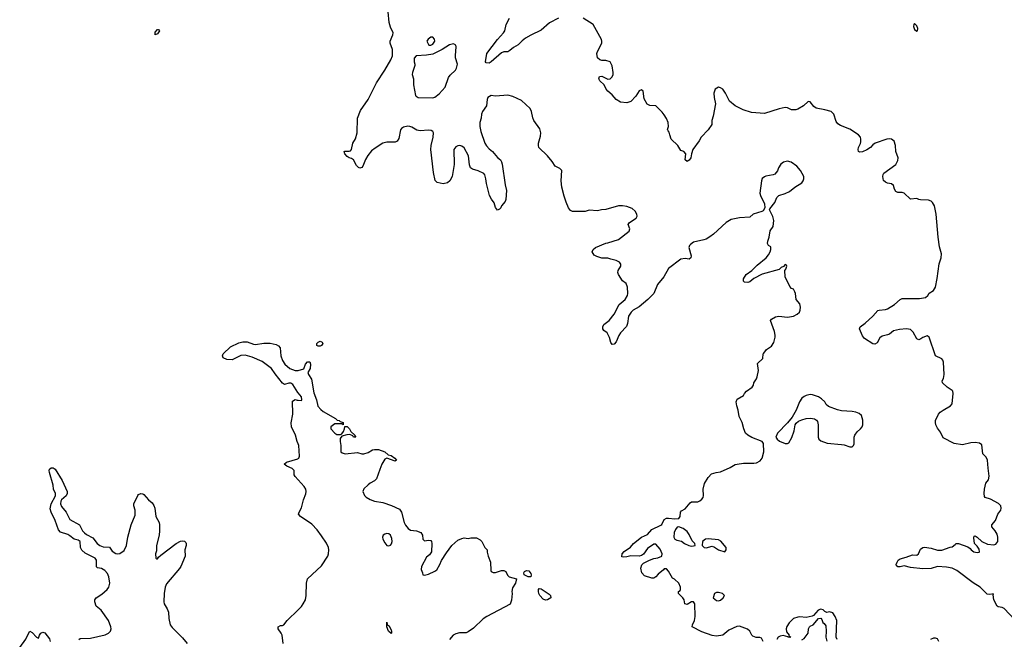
# Model space of a CAD drawing. Header units: inches. Extents: x 2396598 to 2566999, y 262085 to 451979.
# Tile 166 of 256: x 2427329 to 2436770, y 422471 to 428416. Entities that reach past the tile are written whole.
import ezdxf

# ---------------------------------------------------------------- set-up
doc = ezdxf.new("R2010")
doc.units = ezdxf.units.IN
doc.header["$MEASUREMENT"] = 0
doc.layers.add('C4422', color=7, linetype='Continuous')
doc.layers.add('C4432', color=7, linetype='Continuous')

msp = doc.modelspace()

# ---------------------------------------------------------------- linework, layer by layer
at = {"layer": 'C4422', "color": 5, "elevation": 60}
msp.add_lwpolyline([(2428630, 428269), (2428627, 428287), (2428630, 428296), (2428650, 428322.8), (2428662, 428322), (2428670.5, 428310.5), (2428658.8, 428290), (2428650, 428279)], close=True, dxfattribs=at)
for points in [[(2430000, 424834.7), (2429997.6, 424837.6), (2429950, 424916), (2429930, 424929.2), (2429910.9, 424929.1), (2429870, 424915.3), (2429850, 424929), (2429777.6, 425017.6), (2429745.2, 425070), (2429655.1, 425135.1), (2429558.6, 425178.6), (2429490, 425198.4), (2429450, 425195.1), (2429366.6, 425153.4), (2429315.1, 425155.1), (2429279, 425170), (2429273.2, 425190), (2429281.2, 425210), (2429350, 425276), (2429430, 425314.8), (2429470, 425324), (2429510, 425324), (2429570, 425301), (2429590, 425298.8), (2429670, 425311.3), (2429730, 425311.3), (2429790, 425298), (2429810, 425286.8), (2429826, 425266), (2429834.9, 425190), (2429850, 425146), (2429870.3, 425110.3), (2429919.1, 425070), (2429970, 425050.3), (2429998, 425050), (2430000, 425050.5)], [(2430000, 424345.3), (2429989.4, 424370), (2429972.7, 424430), (2429937.2, 424510), (2429933.6, 424546.4), (2429949.3, 424630.7), (2429944, 424756), (2429970, 424771), (2429990, 424764.7), (2430000, 424764)], [(2430000, 423999.5), (2429971.9, 424031.9), (2429962.7, 424050), (2429960.9, 424090), (2429956.1, 424096.1), (2429941.2, 424110), (2429890, 424133.3), (2429865.6, 424150), (2429888.3, 424171.7), (2429997, 424203), (2430000, 424205.1)], [(2427898, 422470), (2427910, 422478), (2428010, 422481), (2428150, 422514.9), (2428181.2, 422530), (2428199.5, 422550), (2428205.6, 422570), (2428203, 422590), (2428182.4, 422650), (2428110, 422749), (2428064, 422790), (2428048.7, 422830), (2428048.7, 422850), (2428062, 422870), (2428117.2, 422902.8), (2428169.2, 422950), (2428184, 422970), (2428193.2, 423010), (2428185.2, 423070), (2428170, 423102), (2428145.2, 423130), (2428114, 423150), (2428076, 423156), (2428064.8, 423164.8), (2428065.4, 423230), (2428052.8, 423250), (2427956.1, 423296.1), (2427925.6, 423325.6), (2427911.2, 423350), (2427909.5, 423410), (2427890, 423420.4), (2427850.7, 423430.7), (2427810, 423464.2), (2427790, 423474.7), (2427720.1, 423500.1), (2427701.2, 423521.2), (2427669.5, 423610), (2427630, 423689.2), (2427622, 423722), (2427629.8, 423770), (2427671.5, 423848.5), (2427673.5, 423870), (2427652.4, 423910), (2427649.8, 423950), (2427615.3, 424070), (2427613, 424090), (2427616.6, 424103.4), (2427630, 424116.4), (2427650, 424115.3), (2427670, 424101.6), (2427735.6, 423995.6), (2427786.2, 423890), (2427785.6, 423870), (2427773.7, 423846.3), (2427730.4, 423810), (2427724.3, 423795.7), (2427722.3, 423770), (2427730, 423743.8), (2427774.9, 423690), (2427810, 423620.4), (2427902, 423570), (2427933.1, 423510), (2427950, 423491.8), (2427970, 423476.5), (2428030, 423444.9), (2428072.7, 423390), (2428099.1, 423370), (2428130, 423356.5), (2428190, 423354.8), (2428216.5, 423316.5), (2428250, 423294.4), (2428270, 423290.4), (2428290, 423293), (2428330, 423322.8), (2428354, 423370), (2428367.7, 423452.3), (2428399.3, 423570), (2428437.2, 423662.8), (2428437.6, 423710), (2428425.1, 423750), (2428425.1, 423770), (2428460.9, 423850), (2428470, 423860.7), (2428490, 423870.6), (2428510, 423867.3), (2428520.5, 423860.5), (2428563, 423810), (2428598.7, 423778.7), (2428614.7, 423754.7), (2428623.8, 423730), (2428636, 423650), (2428666, 423590), (2428671, 423570), (2428670.8, 423510), (2428666, 423470), (2428642.8, 423370), (2428639.8, 423320.2), (2428632, 423290), (2428634, 423250), (2428642, 423242), (2428650, 423242), (2428661.2, 423258.8), (2428682.7, 423277.3), (2428830, 423390.8), (2428870, 423411), (2428890, 423416), (2428910, 423411.3), (2428921, 423401), (2428926, 423390), (2428926, 423370), (2428911.3, 423330), (2428916, 423270), (2428874, 423170), (2428860.7, 423150), (2428736.2, 423003.8), (2428724.4, 422970), (2428714.9, 422910), (2428710.4, 422830.4), (2428716.3, 422810), (2428743.8, 422763.8), (2428754.8, 422730), (2428758, 422670), (2428773.4, 422610), (2428790, 422582.8), (2428890, 422486), (2428934.8, 422430)], [(2429857.2, 422430), (2429845.2, 422510), (2429837.2, 422530), (2429809.3, 422570), (2429809.3, 422590), (2429830, 422602.8), (2429850, 422602.8), (2429862, 422610), (2429895.3, 422650), (2430000, 422754.7)], [(2427329.5, 422390.5), (2427389.3, 422470.7), (2427413.2, 422526.8), (2427428, 422550), (2427450, 422536), (2427490, 422491), (2427510, 422482), (2427518, 422510), (2427531.6, 422528.4), (2427550, 422539.1), (2427570, 422533.4), (2427615.5, 422475.5), (2427621.7, 422450)]]:
    msp.add_lwpolyline(points, dxfattribs=at)
at = {"layer": 'C4432', "color": 5}
for points, elevation in [([(2434458, 422450), (2434442, 422482), (2434427.3, 422487.3), (2434390, 422488), (2434360.2, 422500.2), (2434348.7, 422510), (2434328.9, 422548.9), (2434308.9, 422568.9), (2434230, 422595.3), (2434205.4, 422594.6), (2434130, 422559.3), (2434070, 422509.2), (2434010, 422499.5), (2433970, 422507), (2433870, 422542.7), (2433778, 422590), (2433779, 422610), (2433801.2, 422650), (2433806.6, 422690), (2433804, 422810), (2433790, 422828.7), (2433770, 422828.7), (2433730, 422804), (2433708, 422810), (2433699, 422850), (2433689.3, 422869.3), (2433646, 422910), (2433646, 422930), (2433662, 422938), (2433666, 422950), (2433666, 422970), (2433648, 423010), (2433608.4, 423048.4), (2433590, 423058), (2433550, 423126), (2433530, 423146), (2433510, 423146), (2433503.6, 423136.4), (2433450, 423097.2), (2433430.4, 423069.6), (2433410, 423057), (2433390, 423057), (2433319, 423079), (2433295.3, 423110), (2433286.3, 423153.7), (2433294.6, 423185.4), (2433310, 423202), (2433368.4, 423231.6), (2433410, 423244.7), (2433449.1, 423250.9), (2433488, 423270), (2433488.7, 423290), (2433470, 423335.3), (2433430, 423382), (2433410, 423382), (2433350, 423342), (2433311.3, 423288.7), (2433290, 423275.3), (2433270, 423268.7), (2433190, 423273.2), (2433150, 423260.9), (2433118, 423258), (2433103.1, 423263.1), (2433105.2, 423290), (2433125.8, 423314.2), (2433186.6, 423353.4), (2433214, 423390), (2433290, 423450.5), (2433350, 423474.8), (2433390, 423522.8), (2433475.5, 423564.5), (2433486.3, 423573.7), (2433510, 423621), (2433530, 423632), (2433550, 423634), (2433610, 423626), (2433649, 423631), (2433662, 423650), (2433666, 423690), (2433676.4, 423703.6), (2433710, 423721), (2433758.6, 423781.4), (2433770, 423790.3), (2433830, 423790.4), (2433850, 423799.3), (2433870, 423815.5), (2433881.6, 423830), (2433886.3, 423850), (2433882.4, 423910), (2433895.6, 423964.4), (2433930, 424024.7), (2433962.7, 424057.3), (2434007.5, 424072.5), (2434050, 424079.1), (2434140.1, 424119.9), (2434190, 424147.7), (2434207.5, 424152.5), (2434270, 424162), (2434370, 424159.3), (2434394.9, 424165.1), (2434430, 424184), (2434449.3, 424210), (2434465.2, 424270), (2434462, 424350), (2434448, 424370), (2434350, 424406.6), (2434309.7, 424429.7), (2434289.7, 424449.7), (2434271.3, 424491.3), (2434256.3, 424550), (2434228.2, 424608.2), (2434218.4, 424670), (2434204.5, 424710), (2434198, 424750), (2434210, 424776), (2434268, 424810), (2434278, 424830), (2434298, 424850), (2434354, 424890), (2434365.2, 424910), (2434369.5, 424930.5), (2434395.3, 424970), (2434402, 424990), (2434412.3, 425050), (2434404.5, 425115.5), (2434454.8, 425165.2), (2434459, 425210), (2434463.2, 425216.8), (2434489, 425250), (2434536.5, 425283.5), (2434560.2, 425319.8), (2434573.2, 425370), (2434573.2, 425390), (2434565.6, 425425.6), (2434528.7, 425530), (2434536.4, 425543.6), (2434576.5, 425563.5), (2434609.3, 425570.7), (2434690, 425560.7), (2434750, 425570.6), (2434785.2, 425590), (2434805.2, 425610), (2434813.2, 425630), (2434816.5, 425656.5), (2434808.9, 425688.9), (2434775.3, 425730), (2434768.9, 425788.9), (2434763.1, 425803.1), (2434748.7, 425828.7), (2434730, 425838), (2434714.6, 425854.6), (2434668, 425950), (2434666, 426010), (2434676.4, 426023.6), (2434686, 426050), (2434682, 426062), (2434670, 426066), (2434652.7, 426047.3), (2434630, 426038), (2434610, 426018), (2434450, 425973.2), (2434367.3, 425932.7), (2434330, 425902), (2434310, 425895.3), (2434278, 425898), (2434268.4, 425908.4), (2434268.7, 425928.7), (2434295.3, 425970), (2434350, 426010.8), (2434399.5, 426060.5), (2434486.6, 426130), (2434510, 426158.8), (2434526.6, 426190), (2434532, 426212), (2434530, 426238), (2434508.7, 426250), (2434499, 426270), (2434501.2, 426290), (2434516, 426330), (2434526, 426390), (2434555.3, 426430), (2434559.3, 426490), (2434550, 426528), (2434518, 426590), (2434520.4, 426599.6), (2434570, 426662), (2434588.7, 426710), (2434608.7, 426730), (2434670, 426747.3), (2434710, 426766.8), (2434762, 426810), (2434828, 426850), (2434842, 426870), (2434849, 426890), (2434849, 426910), (2434817.2, 426970), (2434781.2, 427010), (2434728, 427050), (2434690, 427057), (2434652, 427050), (2434626, 427030), (2434605.8, 426994.2), (2434595.5, 426964.5), (2434570, 426934), (2434553, 426927), (2434485.1, 426914.9), (2434470, 426909.3), (2434448.5, 426891.5), (2434440.7, 426870), (2434427.3, 426750), (2434431, 426730), (2434472, 426650), (2434474, 426610), (2434456.9, 426583.1), (2434445.4, 426574.6), (2434362, 426550), (2434330, 426522), (2434230, 426516), (2434150, 426498), (2434102.8, 426470), (2433982, 426358), (2433948.1, 426331.9), (2433911.3, 426310), (2433890, 426302.7), (2433790, 426281.2), (2433759.8, 426260.2), (2433750.6, 426249.4), (2433744.9, 426230), (2433767.7, 426150), (2433766, 426130), (2433750, 426117.2), (2433710, 426124.5), (2433670, 426119.5), (2433550, 426028.7), (2433504.9, 425950), (2433445.5, 425874.5), (2433410, 425789.3), (2433350.6, 425730), (2433270, 425660.9), (2433210, 425627.8), (2433192.2, 425610), (2433167, 425570), (2433158, 425502), (2433147.7, 425472.3), (2433090.3, 425409.7), (2433074.9, 425385.1), (2433050, 425326), (2433030, 425302.7), (2433010, 425299), (2432998.4, 425318.4), (2432986, 425366), (2432970, 425398), (2432962, 425410), (2432930, 425434), (2432920.9, 425450), (2432919.5, 425470), (2432931.8, 425490), (2432980.5, 425530), (2433029.7, 425590), (2433078, 425682), (2433133.6, 425730), (2433157, 425770), (2433160.7, 425790), (2433158.4, 425850), (2433143.3, 425883.3), (2433109.2, 425910), (2433069.4, 425970), (2433064.5, 425990), (2433069.3, 426010), (2433092, 426050), (2433092.3, 426070), (2433081.2, 426090), (2433050, 426104.5), (2432997, 426117), (2432970, 426129), (2432910, 426129.2), (2432863.2, 426143.2), (2432838, 426158), (2432818, 426190), (2432828, 426210), (2432849.4, 426230.6), (2432949.6, 426270.4), (2432970, 426273.4), (2433071.9, 426308.1), (2433172.9, 426387.1), (2433179, 426410), (2433164, 426450), (2433177.2, 426470), (2433239.3, 426510), (2433249.3, 426530), (2433246, 426550), (2433230, 426579), (2433203.2, 426603.2), (2433150, 426624), (2433110, 426629), (2433070, 426628.7), (2432950, 426594), (2432907.1, 426592.9), (2432870, 426582.7), (2432790.6, 426589.4), (2432750, 426575.1), (2432650, 426574.5), (2432630, 426576.2), (2432610, 426585.6), (2432590, 426612), (2432570, 426663.7), (2432550, 426721.2), (2432528.7, 426810), (2432521.6, 426870), (2432528, 426970), (2432508.9, 426988.9), (2432465.2, 427010), (2432435.6, 427055.6), (2432389.7, 427109.7), (2432308, 427190), (2432303.5, 427210), (2432305.4, 427230), (2432323.3, 427296.7), (2432327.6, 427330), (2432317.8, 427370), (2432260.4, 427450), (2432250, 427473.2), (2432236.1, 427536.1), (2432223.3, 427563.3), (2432139.8, 427639.8), (2432057.8, 427677.8), (2432010, 427690.6), (2431890, 427683), (2431850, 427689.3), (2431818.8, 427670), (2431810.8, 427650), (2431804, 427590), (2431766.2, 427533.8), (2431757.1, 427510), (2431754.3, 427470), (2431741.8, 427430), (2431742.4, 427390), (2431750, 427342.8), (2431790.3, 427230), (2431804.7, 427204.7), (2431830, 427175.3), (2431861.3, 427150), (2431910, 427093.4), (2431938.8, 427070), (2431950, 427051.3), (2431955.5, 427030), (2431984, 426830), (2431996.3, 426776.3), (2431990.6, 426689.4), (2431984.7, 426670), (2431950.7, 426629.3), (2431942.8, 426610), (2431930, 426597.2), (2431910, 426589), (2431890, 426615.3), (2431879.3, 426659.3), (2431853.4, 426693.4), (2431835.1, 426730), (2431804, 426844), (2431800.5, 426890), (2431788.2, 426928.2), (2431778.6, 426938.6), (2431726.1, 426966.1), (2431670, 426983), (2431652.9, 426992.9), (2431642.5, 427022.5), (2431633.3, 427110), (2431590, 427185.1), (2431570, 427202.4), (2431550, 427209.6), (2431530, 427207), (2431510, 427196), (2431492.7, 427170), (2431494.4, 427025.6), (2431475.3, 426910), (2431453, 426870), (2431430, 426849.6), (2431390, 426841.6), (2431333.2, 426853.2), (2431312.9, 426872.9), (2431297, 426950), (2431272, 427170), (2431274.5, 427210), (2431293.7, 427290), (2431296.9, 427330), (2431290, 427343.7), (2431273.8, 427353.8), (2431250, 427356), (2431168.4, 427348.4), (2431136.4, 427356.4), (2431090, 427385.6), (2431070, 427391.2), (2431050, 427392.8), (2431010, 427383.6), (2430990, 427371.8), (2430981.6, 427358.4), (2430964.1, 427275.9), (2430950.2, 427249.8), (2430930, 427240.4), (2430850, 427239.3), (2430810, 427231.9), (2430736.3, 427183.7), (2430703.5, 427156.5), (2430667, 427113), (2430645, 427075), (2430619.5, 427010), (2430610, 426998.4), (2430590, 426992), (2430578, 426998), (2430558.4, 427018.4), (2430529, 427070), (2430510, 427085.2), (2430490, 427089), (2430470, 427102.7), (2430446, 427130), (2430442, 427150), (2430447.2, 427152.8), (2430490, 427154), (2430501.2, 427158.8), (2430509.4, 427170.6), (2430525.2, 427230), (2430550, 427272), (2430563.7, 427330), (2430569.5, 427470), (2430595.9, 427544.1), (2430669.2, 427650), (2430749.4, 427810), (2430829.5, 427930.5), (2430889, 428030), (2430904, 428070), (2430905.2, 428130), (2430881.2, 428190), (2430881.2, 428210), (2430906, 428270), (2430909.2, 428290), (2430883.3, 428343.3), (2430872.7, 428390), (2430864, 428490)], 60), ([(2432496.3, 428430), (2432410, 428385.1), (2432330, 428314.7), (2432230, 428268), (2432180.4, 428239.6), (2432146.4, 428213.6), (2432110, 428176.2), (2432064, 428150), (2432030, 428119), (2432010, 428109), (2431970, 428106), (2431950, 428098), (2431850.8, 428010), (2431830, 427999.3), (2431802, 428002), (2431795.3, 428010), (2431807.6, 428090), (2431910, 428226.8), (2431969.7, 428290.3), (2431980.9, 428310), (2431993.6, 428370), (2432026, 428430)], 40), ([(2436870, 422657.2), (2436770, 422765.1), (2436750, 422776.9), (2436710, 422783.7), (2436701.2, 422790), (2436669.5, 422850), (2436662, 422898), (2436666, 422906), (2436630, 422899.5), (2436604.2, 422904.2), (2436537.2, 422970), (2436472.6, 423012.6), (2436314.5, 423130), (2436270, 423152.4), (2436216.8, 423163.2), (2436130, 423167.8), (2436070, 423151.6), (2435990, 423147.1), (2435870, 423161), (2435810, 423174.3), (2435770, 423165.1), (2435750, 423165.1), (2435737, 423177), (2435732.3, 423190), (2435741.6, 423210), (2435753.3, 423230), (2435770, 423244.2), (2435830, 423258.3), (2435890, 423280.5), (2435930, 423278), (2435948.9, 423291.1), (2435965.6, 423334.4), (2435988, 423350), (2436006.2, 423353.8), (2436070, 423344.6), (2436130, 423325.7), (2436170, 423325.3), (2436250, 423356), (2436270, 423358), (2436300.4, 423379.6), (2436308, 423390), (2436330, 423391.3), (2436419.1, 423359.1), (2436443.5, 423343.5), (2436451.3, 423330), (2436478, 423310), (2436510, 423304), (2436530, 423306.8), (2436533.2, 423310), (2436530, 423335.3), (2436510, 423364), (2436484, 423390), (2436476.4, 423443.6), (2436480.4, 423459.6), (2436490, 423462), (2436510, 423451), (2436556, 423410), (2436610, 423384), (2436670, 423378), (2436690, 423382), (2436708, 423410), (2436708.4, 423451.6), (2436700.2, 423480.2), (2436684, 423510), (2436649, 423550), (2436649, 423570), (2436686, 423610), (2436707, 423670), (2436736, 423710), (2436741.2, 423730), (2436737.2, 423750), (2436714, 423774), (2436636.6, 423816.6), (2436588, 423830), (2436581.2, 423841.2), (2436576, 423870), (2436579.3, 423910), (2436594, 423970), (2436617.6, 424002.4), (2436625.4, 424034.6), (2436614.2, 424114.2), (2436609.8, 424190), (2436597.7, 424217.7), (2436565.6, 424250), (2436555.2, 424335.2), (2436532.3, 424352.3), (2436490, 424359.8), (2436450, 424355.3), (2436370, 424336.8), (2436289.4, 424350), (2436183.8, 424403.8), (2436157.4, 424457.4), (2436130, 424496.9), (2436113.5, 424530), (2436109, 424550), (2436110.9, 424570), (2436137.7, 424630), (2436155.8, 424650), (2436183.5, 424670), (2436252.8, 424710), (2436269.8, 424730), (2436280.5, 424830), (2436276.2, 424850), (2436270, 424858), (2436220.9, 424890), (2436176.2, 424930), (2436173.3, 424950), (2436185.7, 424974.3), (2436194.8, 425010), (2436187.6, 425130), (2436180.7, 425150), (2436170, 425162), (2436109.2, 425190), (2436049.3, 425369.3), (2436030, 425381.2), (2435990, 425367), (2435970, 425352.3), (2435950, 425344.5), (2435930, 425352.7), (2435897.6, 425417.6), (2435870, 425442.4), (2435831.1, 425451.1), (2435764.8, 425444.8), (2435708, 425432), (2435670, 425399.7), (2435650, 425391.1), (2435599.5, 425380.5), (2435577.6, 425362.4), (2435550, 425315.3), (2435530, 425302.7), (2435510, 425306), (2435430, 425356), (2435410, 425384), (2435382.7, 425450), (2435389.2, 425470), (2435435.5, 425504.5), (2435510, 425570.6), (2435555.9, 425624.1), (2435569.7, 425630.3), (2435630, 425634.4), (2435650, 425640.5), (2435715.8, 425684.2), (2435770, 425732.7), (2435790, 425739.3), (2435957.7, 425742.3), (2436015.3, 425750), (2436038, 425770), (2436050, 425792), (2436090, 425818), (2436109.7, 425850.3), (2436127.1, 425932.9), (2436145.4, 426074.6), (2436163.7, 426130), (2436166.6, 426170), (2436150, 426238), (2436135, 426330), (2436115.6, 426550), (2436100.3, 426630), (2436082.9, 426662.9), (2436070, 426674), (2436044.7, 426684.7), (2435966.3, 426686.3), (2435949, 426690), (2435930, 426700.9), (2435870, 426693.6), (2435810, 426751.2), (2435790, 426756.9), (2435750, 426756.9), (2435730, 426768), (2435717.2, 426790), (2435706.1, 426826.1), (2435690, 426841.7), (2435648.9, 426848.9), (2435630, 426857.4), (2435612.5, 426872.5), (2435604.2, 426910), (2435607, 426930), (2435615.6, 426944.4), (2435730, 427025.2), (2435750, 427064), (2435751.6, 427091.6), (2435731.5, 427150), (2435726.3, 427210), (2435714.3, 427250), (2435689, 427270), (2435670, 427274), (2435642.8, 427270), (2435530.8, 427230), (2435510, 427215.6), (2435486.7, 427190), (2435452.6, 427167.4), (2435410, 427146.9), (2435384.4, 427144.4), (2435371.8, 427151.8), (2435367.3, 427170), (2435371.1, 427190), (2435391.2, 427228.8), (2435394.6, 427245.4), (2435395, 427270), (2435389.8, 427290), (2435370.5, 427310.5), (2435290, 427365.6), (2435200.6, 427400.6), (2435175.2, 427415.2), (2435158.8, 427438.8), (2435134.8, 427510), (2435110, 427536), (2435050, 427552.5), (2434966.7, 427566.7), (2434944, 427584), (2434910, 427627.3), (2434890, 427629.6), (2434843.8, 427590), (2434790, 427556.9), (2434770, 427549.7), (2434730, 427551.3), (2434689.8, 427569.8), (2434670, 427573.5), (2434610, 427559.8), (2434470, 427514.6), (2434345.5, 427525.5), (2434266, 427550), (2434188.5, 427588.5), (2434134.5, 427634.5), (2434096.9, 427710), (2434070, 427747.8), (2434050, 427761.1), (2434030, 427767.6), (2433999.1, 427750), (2433985.5, 427710), (2433987.7, 427670), (2434001, 427610), (2433978, 427490), (2433966, 427450), (2433964.7, 427410), (2433930, 427358), (2433862, 427290), (2433845.4, 427254.6), (2433784.7, 427170), (2433771.3, 427130), (2433766, 427090), (2433750, 427069), (2433730, 427055.3), (2433709, 427070), (2433718, 427130), (2433698, 427150), (2433670, 427162), (2433639, 427210), (2433577.2, 427270), (2433562, 427310), (2433558, 427338), (2433546, 427350), (2433542, 427362), (2433549.2, 427390.8), (2433546, 427430), (2433530, 427469), (2433510, 427502), (2433490, 427528.7), (2433428.9, 427588.9), (2433370, 427592), (2433345.7, 427605.7), (2433317.2, 427657.2), (2433307, 427730), (2433290, 427741.3), (2433270, 427734.7), (2433236.9, 427683.1), (2433188.5, 427630), (2433150, 427618.7), (2433090, 427624.7), (2433048.7, 427650), (2433010, 427694.7), (2432969.3, 427730), (2432952.3, 427750), (2432933.2, 427790), (2432893.2, 427830), (2432882, 427850), (2432888.4, 427871.6), (2432910, 427874.8), (2432970, 427845.5), (2432990, 427848.2), (2433010, 427866), (2433019.3, 427890), (2433021, 427910), (2433011.7, 427971.7), (2432989.5, 428010), (2432950, 428023.5), (2432910, 428025.1), (2432890.8, 428030.8), (2432869.8, 428049.8), (2432864.2, 428090), (2432869.9, 428110), (2432911.6, 428190), (2432912.3, 428210), (2432907.2, 428227.2), (2432828.9, 428368.9), (2432733, 428430)], 40), ([(2430000, 425050.5), (2430054.6, 425065.4), (2430070, 425112), (2430090, 425132), (2430110, 425134), (2430118, 425110), (2430116, 425070), (2430091.3, 425030), (2430098.8, 425010), (2430127.5, 424967.5), (2430150, 424836), (2430176.1, 424770), (2430187.9, 424707.9), (2430215.6, 424675.6), (2430238, 424658), (2430358, 424590), (2430374, 424574), (2430392, 424570), (2430401, 424561), (2430432, 424550), (2430432, 424528), (2430418, 424538), (2430350, 424538), (2430312, 424510), (2430311.3, 424490), (2430351, 424450), (2430370, 424437.3), (2430405.2, 424434.8), (2430419.3, 424440.7), (2430434.8, 424465.2), (2430445.2, 424490), (2430448, 424512), (2430470, 424512), (2430490.9, 424490.9), (2430504, 424464), (2430542, 424430), (2430542, 424422), (2430552, 424410), (2430530, 424409.2), (2430523.1, 424423.1), (2430494.6, 424434.6), (2430467.1, 424432.9), (2430419.6, 424420.4), (2430403, 424397), (2430401.6, 424370), (2430408.8, 424330), (2430408.9, 424270), (2430420.2, 424260.2), (2430450, 424251.4), (2430570, 424264), (2430610, 424251), (2430630, 424251), (2430670, 424262.8), (2430711.6, 424288.4), (2430730, 424293), (2430770, 424293), (2430830, 424270.6), (2430861, 424241), (2430890, 424234), (2430926, 424210), (2430941, 424190), (2430930, 424179), (2430850, 424208), (2430830, 424198), (2430802.8, 424150), (2430781.1, 424098.9), (2430750.4, 424009.6), (2430731, 423990), (2430690, 423969.3), (2430670, 423953.2), (2430630, 423914), (2430618.8, 423890), (2430634.8, 423850), (2430650, 423834.8), (2430690, 423810.8), (2430730, 423797.3), (2430810, 423784), (2430893.7, 423753.7), (2430970, 423718), (2430991.3, 423690), (2431016, 423590), (2431027.3, 423567.3), (2431055.3, 423535.3), (2431078, 423518), (2431134, 423510), (2431174.8, 423494.8), (2431190.8, 423470.8), (2431196, 423430), (2431210, 423416), (2431250, 423422.8), (2431270, 423418), (2431278, 423410), (2431281, 423390), (2431278, 423310), (2431258, 423282), (2431230, 423258), (2431181, 423170), (2431179.6, 423139.6), (2431192, 423110), (2431194, 423090), (2431210, 423084.7), (2431250, 423096), (2431310, 423124), (2431330, 423138.8), (2431359.3, 423190), (2431372.5, 423227.5), (2431421.2, 423298.8), (2431474, 423370), (2431530, 423421), (2431570, 423438.8), (2431590, 423442.8), (2431630, 423438), (2431654.6, 423445.4), (2431710, 423444.7), (2431745.4, 423425.4), (2431762, 423410), (2431790, 423352), (2431812, 423330), (2431812, 423308), (2431821, 423270), (2431844.7, 423210), (2431846, 423130), (2431850, 423122), (2431870, 423111.3), (2431890, 423111), (2431950, 423131), (2431970, 423131.3), (2431990, 423122), (2432006.4, 423086.4), (2432022, 423070), (2432094, 423050), (2432084.7, 423010), (2432054.8, 422965.2), (2432046.8, 422930), (2432050.8, 422910), (2432045.4, 422845.4), (2432033.2, 422806.8), (2431810, 422689.2), (2431774.4, 422665.6), (2431681.4, 422578.6), (2431630, 422541.2), (2431610, 422533.2), (2431547.1, 422532.9), (2431510, 422524), (2431484.7, 422510), (2431450.7, 422469.3)], 60), ([(2430000, 424764), (2430030, 424762), (2430034, 424770), (2430030, 424798), (2430000, 424834.7)], 60), ([(2430000, 424205.1), (2430007, 424210), (2430013.6, 424226.4), (2430006.6, 424330), (2430000, 424345.3)], 60), ([(2430000, 422754.7), (2430030, 422784.7), (2430049, 422810), (2430069, 422850), (2430077.2, 422890), (2430079, 423010), (2430089.2, 423050), (2430223.3, 423176.7), (2430285.1, 423270), (2430291.3, 423290), (2430292.8, 423330), (2430289.7, 423350), (2430272, 423392), (2430224.6, 423464.6), (2430180.8, 423520.8), (2430130, 423576), (2430022, 423650), (2430004, 423670), (2430008.7, 423690), (2430030, 423732), (2430049.6, 423810), (2430072.9, 423867.1), (2430076.9, 423890), (2430071.5, 423910), (2430055.5, 423935.5), (2430000, 423999.5)], 60), ([(2435167.3, 422467.3), (2435158, 422490), (2435164, 422650), (2435149, 422690), (2435125.2, 422725.2), (2435093.2, 422733.2), (2435068.7, 422728.7), (2435050, 422738), (2435034.8, 422754.8), (2435010, 422759.3), (2434986, 422750), (2434941, 422699), (2434927.1, 422692.9), (2434870, 422679), (2434810, 422686), (2434790, 422683.7), (2434750, 422669.5), (2434708.2, 422630), (2434685.3, 422594.7), (2434678, 422570), (2434682.8, 422542.8), (2434706, 422510), (2434704.7, 422504.7), (2434722, 422490), (2434710, 422486.6), (2434698, 422490), (2434695.3, 422495.3), (2434650, 422506), (2434619.8, 422500.2), (2434602, 422490), (2434590, 422468)], 60), ([(2434830, 422464.7), (2434850, 422478), (2434889, 422530), (2434894, 422570), (2434902, 422590), (2434910, 422598), (2434938, 422610), (2434989, 422671), (2435010, 422672), (2435022, 422662), (2435031.6, 422631.6), (2435043.6, 422623.6), (2435059.6, 422599.6), (2435062, 422550), (2435058, 422490), (2435070, 422454)], 60), ([(2436143.7, 422450), (2436130, 422476), (2436110, 422482), (2436090, 422480.9), (2436061, 422470)], 60)]:
    msp.add_lwpolyline(points, dxfattribs=dict(at, elevation=elevation))
for points, elevation in [([(2435910, 428378), (2435902, 428370), (2435901, 428350), (2435910, 428322), (2435930, 428304.7), (2435938, 428310), (2435942, 428330), (2435930, 428358)], 40), ([(2431270, 428248.7), (2431244.7, 428230), (2431232, 428210), (2431252.7, 428172.7), (2431270, 428172), (2431290, 428182), (2431308.7, 428210), (2431308, 428230), (2431290, 428248)], 60), ([(2431490, 428183.7), (2431450, 428175.1), (2431381, 428130), (2431290, 428086.6), (2431230, 428075.3), (2431132, 428068), (2431112, 428048), (2431111.3, 428010), (2431118, 427990), (2431116.9, 427976.9), (2431110, 427946), (2431094.8, 427910), (2431094, 427890), (2431104.9, 427850), (2431103.8, 427790), (2431123.8, 427690), (2431130, 427680.7), (2431150, 427668), (2431290, 427667.3), (2431310, 427674), (2431350, 427704), (2431409.4, 427770), (2431440, 427860), (2431457.6, 427882.4), (2431509.6, 427930), (2431518.5, 427950), (2431527.4, 427990), (2431509.1, 428049.1), (2431506.6, 428073.4), (2431515.1, 428155.1), (2431511.4, 428171.4)], 60), ([(2430190, 425282), (2430178, 425290), (2430178, 425310), (2430190, 425322), (2430210, 425331), (2430230, 425322), (2430236, 425310), (2430222, 425290), (2430210, 425284)], 60), ([(2434910, 424818), (2434870, 424809.4), (2434850, 424801.2), (2434830, 424784), (2434807.7, 424750), (2434773, 424670), (2434736.7, 424603.3), (2434692.5, 424547.5), (2434594.8, 424450), (2434581, 424410), (2434591.3, 424390), (2434613.4, 424373.4), (2434670, 424350.7), (2434690, 424350.8), (2434702.7, 424357.3), (2434732.9, 424407.1), (2434754, 424470), (2434766, 424530), (2434775.9, 424544.1), (2434797.6, 424562.4), (2434830, 424578), (2434870, 424588.2), (2434912.8, 424592.8), (2434950, 424587.7), (2434970, 424574.8), (2434979.5, 424559.5), (2434986.4, 424530), (2434984.2, 424410), (2434992.2, 424390), (2435010, 424374.9), (2435071.1, 424351.1), (2435210, 424340.2), (2435235.6, 424335.6), (2435290, 424316), (2435310, 424318), (2435324.2, 424330), (2435330, 424346), (2435330.8, 424410), (2435337.2, 424430), (2435359.5, 424460.5), (2435392.6, 424490), (2435407.8, 424510), (2435415.1, 424530), (2435412.8, 424572.8), (2435399.3, 424619.3), (2435378, 424638), (2435346, 424650), (2435310, 424657.2), (2435210, 424662.7), (2435170, 424672.7), (2435085.6, 424705.6), (2435063.1, 424723.1), (2435048.7, 424750), (2435018.6, 424778.6), (2434990, 424797.2), (2434930, 424816)], 60), ([(2433650, 423548.7), (2433632, 423548), (2433616, 423524), (2433604.5, 423495.5), (2433603, 423450), (2433610, 423431.3), (2433630, 423420.7), (2433673.4, 423413.4), (2433704.7, 423390), (2433744.7, 423370), (2433770, 423364.9), (2433790, 423366.8), (2433806, 423370), (2433802, 423390), (2433776, 423416), (2433750, 423475.3), (2433730, 423504), (2433690, 423532.7)], 60), ([(2430850, 423486.6), (2430830, 423480.9), (2430814.8, 423470), (2430806.7, 423450), (2430810.6, 423430), (2430830, 423394.8), (2430850, 423370.8), (2430870, 423367.3), (2430885.6, 423374.4), (2430894.5, 423385.5), (2430900.9, 423410), (2430899.1, 423439.1), (2430885.2, 423470), (2430870, 423482.7)], 60), ([(2433930, 423434), (2433904.7, 423430), (2433876, 423410), (2433872, 423370), (2433891.1, 423351.1), (2433910, 423346.8), (2433970, 423362.8), (2433990, 423354.8), (2434030, 423328.2), (2434090, 423311.3), (2434104, 423330), (2434104, 423350), (2434052.1, 423412.1), (2434030, 423426)], 60), ([(2432230, 423069), (2432206, 423070), (2432168, 423088), (2432162, 423110), (2432170, 423122), (2432189.3, 423130.7), (2432210, 423126.8), (2432230, 423102), (2432233.4, 423090)], 60), ([(2432370, 422847.4), (2432350, 422856.3), (2432317.6, 422890), (2432307.8, 422910), (2432304.5, 422930), (2432305.2, 422950), (2432310, 422958), (2432330, 422956), (2432405.2, 422905.2), (2432418, 422890), (2432422.8, 422870), (2432390, 422848.5)], 60), ([(2434030, 422919), (2434010, 422919), (2433992, 422910), (2433978, 422870), (2434010, 422842.8), (2434030, 422838.8), (2434050, 422846), (2434075.3, 422870), (2434088, 422890), (2434068.9, 422908.9)], 60), ([(2430890, 422525.7), (2430864.2, 422550), (2430849.8, 422590), (2430850, 422634.8), (2430853.7, 422613.7), (2430862, 422602), (2430870, 422601.6), (2430890, 422563), (2430895.3, 422544.7), (2430895.3, 422530)], 40)]:
    msp.add_lwpolyline(points, close=True, dxfattribs=dict(at, elevation=elevation))

doc.saveas('drawing.dxf')
